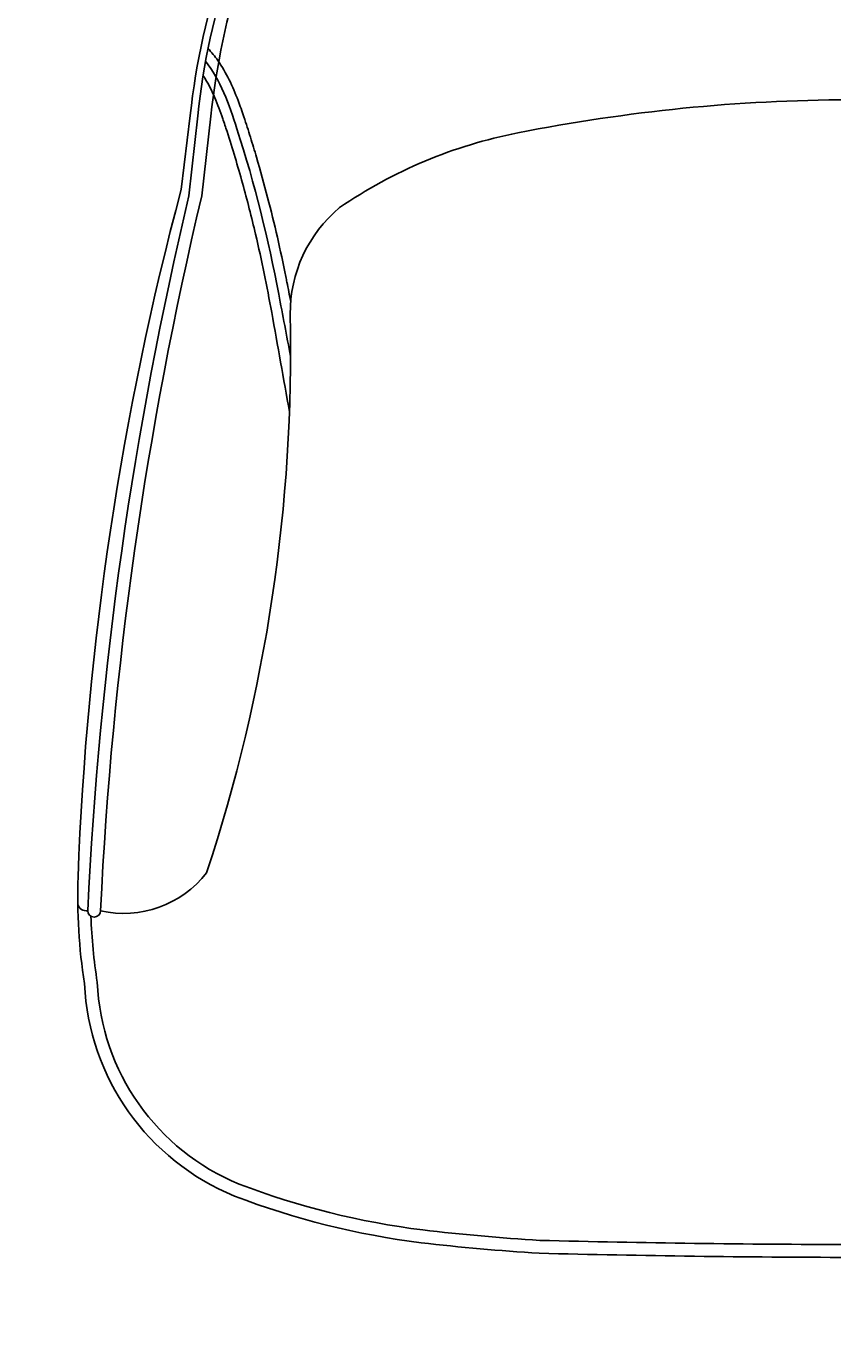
# Model space of a CAD drawing. Header units: centimetres. Extents: x -1 to 3462, y -8473 to -4832.
# Tile 2 of 18: x 467 to 780, y -7894 to -7381. Entities that reach past the tile are written whole.
import ezdxf

# ---------------------------------------------------------------- set-up
doc = ezdxf.new("R2010")
doc.units = ezdxf.units.CM
doc.layers.add('CC-DIMENSION', color=251, linetype='Continuous')
doc.layers.add('Livello 1', color=1, linetype='Continuous')
doc.styles.add('Cassina', font='arial.ttf')
doc.dimstyles.new('ABACO custom interiors_ass', dxfattribs={"dimtxt": 3, "dimasz": 2, "dimexe": 1.5, "dimexo": 2, "dimgap": 0.5, "dimtad": 0, "dimdec": 0, "dimzin": 0, "dimdsep": 46, "dimtxsty": 'Cassina', "dimblk": 'OBLIQUE', "dimcen": 1, "dimclrd": 256, "dimclre": 256, "dimclrt": 7, "dimadec": 0, "dimazin": 0, "dimtfac": 1, "dimtdec": 0, "dimtofl": 0, "dimtmove": 1, "dimatfit": 2, "dimldrblk": 'OBLIQUE', "dimfxl": 3, "dimfxlon": 1, "dimtolj": 1, "dimtzin": 0, "dimarcsym": 1})

# ---------------------------------------------------------------- blocks, each defined once
blk = doc.blocks.new('_Oblique')
at = {"color": 0, "linetype": 'ByBlock', "lineweight": -2}
blk.add_line((-0.5, -0.5), (0.5, 0.5), dxfattribs=at)
blk = doc.blocks.new('*D78')
at = {"layer": 'CC-DIMENSION', "lineweight": -2, "transparency": 16777216}
for p, q in [((1135.25, -7409.55), (1225.25, -7409.55)), ((1195.25, -7409.55), (1195.25, -7453.47)), ((1195.25, -7859.55), (1195.25, -7815.63)), ((1135.25, -7859.55), (1225.25, -7859.55))]:
    blk.add_line(p, q, dxfattribs=at)
at = {"layer": 'Defpoints', "color": 0, "transparency": 16777216}
for p in [(786.78, -7409.55), (1195.25, -7409.55), (569.49, -7859.55)]:
    blk.add_point(p, dxfattribs=at)
at = {"layer": 'CC-DIMENSION', "lineweight": -2, "transparency": 16777216, "xscale": 40, "yscale": 40, "zscale": 40}
for p, rotation in [((1195.25, -7409.55), 90), ((1195.25, -7859.55), 270)]:
    blk.add_blockref('_Oblique', p, dxfattribs=dict(at, rotation=rotation))
at = {"layer": 'CC-DIMENSION', "color": 7, "transparency": 16777216, "char_height": 60, "attachment_point": 5, "rotation": 90, "style": 'Cassina'}
for s, insert in [('\\A1;[1\'-5 1/2"]', (1244.09, -7634.55)), ('\\A1;450', (1154.62, -7634.55))]:
    blk.add_mtext(s, dxfattribs=dict(at, insert=insert))
blk = doc.blocks.new('*D79')
at = {"layer": 'CC-DIMENSION', "lineweight": -2, "transparency": 16777216}
for p, q in [((486.68, -7971.62), (486.68, -8061.62)), ((1086.87, -7971.62), (1086.87, -8061.62)), ((486.68, -8031.62), (582.39, -8031.62)), ((1086.87, -8031.62), (991.16, -8031.62))]:
    blk.add_line(p, q, dxfattribs=at)
at = {"layer": 'Defpoints', "color": 0, "transparency": 16777216}
for p in [(486.68, -7722.34), (1086.87, -7722.34), (1086.87, -8031.62)]:
    blk.add_point(p, dxfattribs=at)
at = {"layer": 'CC-DIMENSION', "lineweight": -2, "transparency": 16777216, "xscale": 40, "yscale": 40, "zscale": 40, "rotation": 180}
blk.add_blockref('_Oblique', (486.68, -8031.62), dxfattribs=at)
at = {"layer": 'CC-DIMENSION', "lineweight": -2, "transparency": 16777216, "xscale": 40, "yscale": 40, "zscale": 40}
blk.add_blockref('_Oblique', (1086.87, -8031.62), dxfattribs=at)
at = {"layer": 'CC-DIMENSION', "color": 7, "transparency": 16777216, "char_height": 60, "attachment_point": 5, "style": 'Cassina'}
for s, insert in [('\\A1;600', (786.78, -7990.98)), ('\\A1;[1\'-11 1/2"]', (786.78, -8080.46))]:
    blk.add_mtext(s, dxfattribs=dict(at, insert=insert))

msp = doc.modelspace()

# ---------------------------------------------------------------- linework, layer by layer
at = {"layer": 'Livello 1'}
for p, q in [((529.9, -7446.91), (533.39, -7415.83)), ((538.39, -7416.01), (534.9, -7446.91))]:
    msp.add_line(p, q, dxfattribs=at)
for points in [[(786.78, -7859.55, -0.006036), (666.07, -7857.92, -0.014127), (620.19, -7853.83, -0.060694), (547.65, -7835.72, -0.291803), (489.26, -7753.11, -0.046194), (486.78, -7711.63, -0.055983), (526.9, -7444.44), (530.39, -7415.72, -0.057053), (543.95, -7355.11, -0.116533), (584.12, -7287.55, -0.188964), (633.45, -7259.84, -0.041849), (636.78, -7259.56), (786.78, -7259.56), (786.78, -7259.56)], [(786.78, -7409.55, 0.048113), (657.77, -7422.46, 0.102215), (588.48, -7451.49, 0.224555), (569.28, -7492.95)], [(569.28, -7492.95, -0.085598), (536.75, -7710.07, -0.29117), (495.54, -7724.8, -0.9936), (490.54, -7724.8, -0.378668), (486.68, -7722.34)], [(786.78, -7854.55, -0.006032), (666.29, -7852.92, -0.014095), (620.79, -7848.87, -0.060636), (549.49, -7831.07, -0.29243), (494.24, -7752.61, -0.029265), (491.8, -7726.96, -0.029265)]]:
    msp.add_lwpolyline(points, format="xyb", dxfattribs=at)
for centre, radius, start, end in [((780.47, -7439.45), 248.21, 160.3979, 174.5387), ((849.1, -7450.37), 312.6, 162.8099, 173.6906), ((2000.07, -7796.87), 1511.25, 166.61062, 177.26764), ((2004.56, -7796.81), 1510.74, 166.6085, 177.26812)]:
    msp.add_arc(centre, radius, start, end, dxfattribs=at)
for points, knots in [([(537.31, -7389.64), (538.71, -7391.11), (539.99, -7392.69), (542.81, -7396.7), (544.25, -7399.2), (546.82, -7404.4), (547.95, -7407.09), (549.8, -7411.95), (550.55, -7414.1), (551.71, -7417.57), (552.14, -7418.89), (552.98, -7421.5), (553.39, -7422.81), (554.62, -7426.73), (555.41, -7429.34), (557.71, -7437.15), (559.14, -7442.34), (563.18, -7457.85), (565.52, -7468.12), (567.71, -7479.04), (567.86, -7479.75), (568, -7480.47), (568, -7480.47), (568, -7480.47), (568, -7480.47), (568.49, -7482.97), (568.98, -7485.46), (569.47, -7487.95)], [16.840414, 16.840414, 16.840414, 16.840414, 22.461209, 22.461209, 30.41927, 30.41927, 38.377331, 38.377331, 44.596446, 44.596446, 48.410231, 48.410231, 52.224016, 52.224016, 59.851585, 59.851585, 75.106724, 75.106724, 105.617003, 105.617003, 107.757777, 107.757777, 107.757777, 107.759672, 107.759672, 107.759672, 115.225305, 115.225305, 115.225305, 115.225305]), ([(536.34, -7394.6), (542.08, -7401.71), (553.29, -7433.23), (560.81, -7464.02), (564.83, -7485.16), (564.83, -7485.16), (564.83, -7485.16), (564.83, -7485.16), (566.36, -7493.24), (567.9, -7501.31), (569.43, -7509.38)], [19.84912, 19.84912, 19.84912, 19.84912, 47.896428, 111.698887, 111.698887, 111.698887, 111.700703, 111.700703, 111.700703, 136.054892, 136.054892, 136.054892, 136.054892]), ([(535.4, -7400.11), (535.69, -7400.55), (535.97, -7401), (537.6, -7403.7), (538.82, -7406.16), (541.06, -7411.37), (542.09, -7414.12), (543.62, -7418.59), (544.17, -7420.26), (545.8, -7425.29), (546.84, -7428.65), (548.84, -7435.33), (549.8, -7438.67), (552.57, -7448.65), (554.26, -7455.28), (558.2, -7472.05), (560.26, -7482.17), (562.07, -7492.23), (562.07, -7492.23), (562.07, -7492.23), (562.07, -7492.23), (564.38, -7505.13), (566.69, -7518.03), (569, -7530.93)], [24.002678, 24.002678, 24.002678, 24.002678, 25.739795, 25.739795, 34.241809, 34.241809, 42.743823, 42.743823, 47.713986, 47.713986, 57.654311, 57.654311, 67.594635, 67.594635, 87.475285, 87.475285, 118.105169, 118.105169, 118.105169, 118.106874, 118.106874, 118.106874, 157.356457, 157.356457, 157.356457, 157.356457])]:
    msp.add_open_spline(points, degree=3, knots=knots, dxfattribs=at)

# ---------------------------------------------------------------- dimensions: what is measured, and where the dimension line sits
at = {"layer": 'CC-DIMENSION'}
dim = msp.add_linear_dim(base=(1195.25, -7409.55), p1=(569.49, -7859.55), p2=(786.78, -7409.55), angle=90, dimstyle='ABACO custom interiors_ass', override={"dimscale": 0, "dimpost": '\\X'}, dxfattribs=at)
dim.commit()
dim.dimension.update_dxf_attribs({"geometry": '*D78', "text_midpoint": (1195.25, -7634.55)})
dim = msp.add_linear_dim(base=(1086.87, -8031.62), p1=(486.68, -7722.34), p2=(1086.87, -7722.34), dimstyle='ABACO custom interiors_ass', override={"dimscale": 0, "dimpost": '\\X'}, dxfattribs=at)
dim.commit()
dim.dimension.update_dxf_attribs({"geometry": '*D79', "text_midpoint": (786.78, -8031.62)})

doc.saveas('drawing.dxf')
